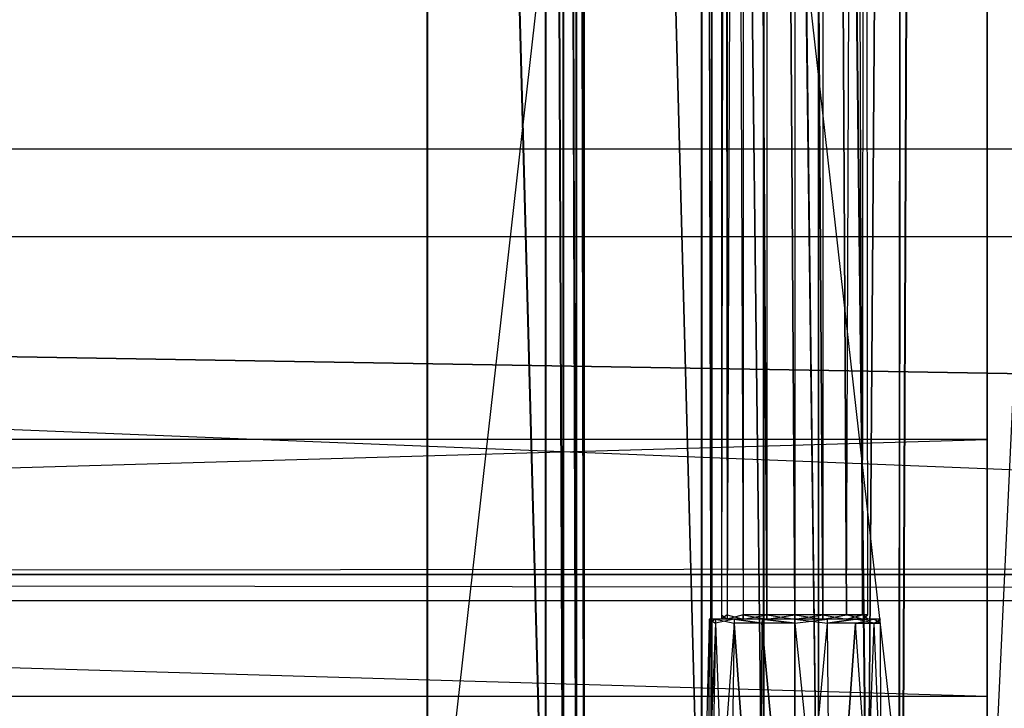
# Model space of a CAD drawing. Extents: x 0 to 1.6, y -0.5 to 0.
# Tile 14 of 45: x 0.6 to 0.67, y -0.46 to -0.41. Entities that reach past the tile are written whole.
import ezdxf

# ---------------------------------------------------------------- set-up
doc = ezdxf.new("R2010")
doc.units = 0
for name, color, linetype in [('L10_KORPUS_LEGATO_BO_X_15620__Y', 7, 'CONTINUOUS'), ('L12_KORPUS_LEGATO_3_N_B15500___', 7, 'CONTINUOUS'), ('L15_KORPUS_LEGATO_0_N_B15500___', 7, 'CONTINUOUS'), ('L19_KORPUS_LEGATO_TV_X_6520__Y_', 7, 'CONTINUOUS'), ('L21_DRAWERBOX_LEGATO_REL_7_X_13', 7, 'CONTINUOUS'), ('L23_DRAWERBOX_LEGATO_REL_5_X_36', 7, 'CONTINUOUS'), ('L25_DRAWERBOX_LEGATO_REL_3_X_56', 7, 'CONTINUOUS'), ('L30_DRAWERBOX_LEGATO_NOR_5_X_36', 7, 'CONTINUOUS'), ('L34_DRAWERBOX_LEGATO_NOR_1_X_56', 7, 'CONTINUOUS'), ('L7_PLATTE_LEGATO_N_B15500__0___', 7, 'CONTINUOUS'), ('L9_KORPUS_LEGATO_MS_X_190__Y_40', 7, 'CONTINUOUS')]:
    doc.layers.add(name, color=color, linetype=linetype)

msp = doc.modelspace()

# ---------------------------------------------------------------- linework, layer by layer
at = {"layer": 'L10_KORPUS_LEGATO_BO_X_15620__Y', "color": 8}
for points, invisible_edges in [([(1.581, -0.4785, 0.02), (0.019, -0.069, 0.02), (0.019, -0.4785, 0.02), (1.581, -0.4785, 0.02)], 13), ([(0.019, -0.069, 0.02), (1.581, -0.4785, 0.02), (1.581, -0.069, 0.02), (0.019, -0.069, 0.02)], 14), ([(1.581, -0.069, 0.001), (0.019, -0.4785, 0.001), (0.019, -0.069, 0.001), (1.581, -0.069, 0.001)], 13), ([(0.019, -0.4785, 0.001), (1.581, -0.069, 0.001), (1.581, -0.4785, 0.001), (0.019, -0.4785, 0.001)], 14)]:
    msp.add_3dface(points, dxfattribs=dict(at, invisible_edges=invisible_edges))
at = {"layer": 'L12_KORPUS_LEGATO_3_N_B15500___', "color": 8}
for points, invisible_edges in [([(0.019, -0.4785, 0.483), (0.079, -0.4185, 0.483), (1.581, -0.4785, 0.483), (0.019, -0.4785, 0.483)], 10), ([(1.581, -0.4785, 0.502), (0.079, -0.4185, 0.502), (0.019, -0.4785, 0.502), (1.581, -0.4785, 0.502)], 13), ([(1.581, -0.4785, 0.483), (0.079, -0.4185, 0.483), (1.521, -0.4185, 0.483), (1.581, -0.4785, 0.483)], 15), ([(0.079, -0.4185, 0.502), (1.521, -0.4185, 0.483), (0.079, -0.4185, 0.483), (0.079, -0.4185, 0.502)], 13), ([(1.521, -0.4185, 0.483), (0.079, -0.4185, 0.502), (1.521, -0.4185, 0.502), (1.521, -0.4185, 0.483)], 14), ([(0.079, -0.4185, 0.502), (1.581, -0.4785, 0.502), (1.521, -0.4185, 0.502), (0.079, -0.4185, 0.502)], 14)]:
    msp.add_3dface(points, dxfattribs=dict(at, invisible_edges=invisible_edges))
at = {"layer": 'L15_KORPUS_LEGATO_0_N_B15500___', "color": 8}
for points, invisible_edges in [([(0.075, -0.425, 0.502), (1.55, -0.45, 0.502), (0.05, -0.45, 0.502), (0.075, -0.425, 0.502)], 13), ([(1.55, -0.45, 0.512), (0.075, -0.425, 0.512), (0.05, -0.45, 0.512), (1.55, -0.45, 0.512)], 13), ([(1.55, -0.45, 0.502), (0.075, -0.425, 0.502), (1.525, -0.425, 0.502), (1.55, -0.45, 0.502)], 14), ([(0.075, -0.425, 0.512), (1.55, -0.45, 0.512), (1.525, -0.425, 0.512), (0.075, -0.425, 0.512)], 14), ([(0.075, -0.425, 0.512), (1.525, -0.425, 0.502), (0.075, -0.425, 0.502), (0.075, -0.425, 0.512)], 13), ([(1.525, -0.425, 0.502), (0.075, -0.425, 0.512), (1.525, -0.425, 0.512), (1.525, -0.425, 0.502)], 14), ([(1.55, -0.45, 0.512), (0.05, -0.45, 0.502), (1.55, -0.45, 0.502), (1.55, -0.45, 0.512)], 13), ([(0.05, -0.45, 0.502), (1.55, -0.45, 0.512), (0.05, -0.45, 0.512), (0.05, -0.45, 0.502)], 14)]:
    msp.add_3dface(points, dxfattribs=dict(at, invisible_edges=invisible_edges))
at = {"layer": 'L19_KORPUS_LEGATO_TV_X_6520__Y_', "color": 8}
for points, invisible_edges in [([(0.019, -0.44, 0.37), (0.671, -0.44, 0.3), (0.019, -0.44, 0.3), (0.019, -0.44, 0.37)], 13), ([(0.671, -0.44, 0.3), (0.019, -0.44, 0.37), (0.671, -0.44, 0.37), (0.671, -0.44, 0.3)], 14), ([(0.671, -0.44, 0.3), (0.019, -0.459, 0.3), (0.019, -0.44, 0.3), (0.671, -0.44, 0.3)], 13), ([(0.019, -0.459, 0.3), (0.671, -0.44, 0.3), (0.671, -0.459, 0.3), (0.019, -0.459, 0.3)], 14), ([(0.671, -0.459, 0.37), (0.019, -0.44, 0.37), (0.019, -0.459, 0.37), (0.671, -0.459, 0.37)], 13), ([(0.019, -0.44, 0.37), (0.671, -0.459, 0.37), (0.671, -0.44, 0.37), (0.019, -0.44, 0.37)], 14), ([(0.671, -0.44, 0.3), (0.671, -0.459, 0.37), (0.671, -0.459, 0.3), (0.671, -0.44, 0.3)], 13), ([(0.671, -0.459, 0.37), (0.671, -0.44, 0.3), (0.671, -0.44, 0.37), (0.671, -0.459, 0.37)], 14), ([(0.671, -0.459, 0.37), (0.019, -0.459, 0.3), (0.671, -0.459, 0.3), (0.671, -0.459, 0.37)], 13), ([(0.019, -0.459, 0.3), (0.671, -0.459, 0.37), (0.019, -0.459, 0.37), (0.019, -0.459, 0.3)], 14)]:
    msp.add_3dface(points, dxfattribs=dict(at, invisible_edges=invisible_edges))
at = {"layer": 'L21_DRAWERBOX_LEGATO_REL_7_X_13', "color": 8}
for points, invisible_edges in [([(0.651331, -0.452987, 0.1666), (0.651743, -0.143025, 0.164526), (0.651743, -0.452987, 0.164526), (0.651331, -0.452987, 0.1666)], 13), ([(0.651743, -0.143025, 0.164526), (0.651331, -0.452987, 0.1666), (0.651331, -0.143025, 0.1666), (0.651743, -0.143025, 0.164526)], 14), ([(0.651743, -0.452987, 0.168674), (0.651331, -0.143025, 0.1666), (0.651331, -0.452987, 0.1666), (0.651743, -0.452987, 0.168674)], 13), ([(0.651331, -0.143025, 0.1666), (0.651743, -0.452987, 0.168674), (0.651743, -0.143025, 0.168674), (0.651331, -0.143025, 0.1666)], 14), ([(0.651743, -0.452987, 0.164526), (0.652918, -0.143025, 0.162768), (0.652918, -0.452987, 0.162768), (0.651743, -0.452987, 0.164526)], 13), ([(0.652918, -0.143025, 0.162768), (0.651743, -0.452987, 0.164526), (0.651743, -0.143025, 0.164526), (0.652918, -0.143025, 0.162768)], 14), ([(0.652918, -0.452987, 0.170432), (0.651743, -0.143025, 0.168674), (0.651743, -0.452987, 0.168674), (0.652918, -0.452987, 0.170432)], 13), ([(0.651743, -0.143025, 0.168674), (0.652918, -0.452987, 0.170432), (0.652918, -0.143025, 0.170432), (0.651743, -0.143025, 0.168674)], 14), ([(0.652918, -0.143025, 0.162768), (0.654676, -0.452987, 0.161593), (0.652918, -0.452987, 0.162768), (0.652918, -0.143025, 0.162768)], 13), ([(0.654676, -0.452987, 0.161593), (0.652918, -0.143025, 0.162768), (0.654676, -0.143025, 0.161593), (0.654676, -0.452987, 0.161593)], 14), ([(0.654676, -0.452987, 0.171607), (0.652918, -0.143025, 0.170432), (0.652918, -0.452987, 0.170432), (0.654676, -0.452987, 0.171607)], 13), ([(0.652918, -0.143025, 0.170432), (0.654676, -0.452987, 0.171607), (0.654676, -0.143025, 0.171607), (0.652918, -0.143025, 0.170432)], 14), ([(0.654676, -0.143025, 0.161593), (0.65675, -0.452987, 0.161181), (0.654676, -0.452987, 0.161593), (0.654676, -0.143025, 0.161593)], 13), ([(0.65675, -0.452987, 0.161181), (0.654676, -0.143025, 0.161593), (0.65675, -0.143025, 0.161181), (0.65675, -0.452987, 0.161181)], 14), ([(0.65675, -0.452987, 0.172019), (0.654676, -0.143025, 0.171607), (0.654676, -0.452987, 0.171607), (0.65675, -0.452987, 0.172019)], 13), ([(0.654676, -0.143025, 0.171607), (0.65675, -0.452987, 0.172019), (0.65675, -0.143025, 0.172019), (0.654676, -0.143025, 0.171607)], 14), ([(0.658824, -0.452987, 0.171607), (0.65675, -0.143025, 0.172019), (0.65675, -0.452987, 0.172019), (0.658824, -0.452987, 0.171607)], 13), ([(0.65675, -0.143025, 0.172019), (0.658824, -0.452987, 0.171607), (0.658824, -0.143025, 0.171607), (0.65675, -0.143025, 0.172019)], 14), ([(0.65675, -0.143025, 0.161181), (0.658824, -0.452987, 0.161593), (0.65675, -0.452987, 0.161181), (0.65675, -0.143025, 0.161181)], 13), ([(0.658824, -0.452987, 0.161593), (0.65675, -0.143025, 0.161181), (0.658824, -0.143025, 0.161593), (0.658824, -0.452987, 0.161593)], 14), ([(0.660582, -0.452987, 0.170432), (0.658824, -0.143025, 0.171607), (0.658824, -0.452987, 0.171607), (0.660582, -0.452987, 0.170432)], 13), ([(0.658824, -0.143025, 0.171607), (0.660582, -0.452987, 0.170432), (0.660582, -0.143025, 0.170432), (0.658824, -0.143025, 0.171607)], 14), ([(0.658824, -0.143025, 0.161593), (0.660582, -0.452987, 0.162768), (0.658824, -0.452987, 0.161593), (0.658824, -0.143025, 0.161593)], 13), ([(0.660582, -0.452987, 0.162768), (0.658824, -0.143025, 0.161593), (0.660582, -0.143025, 0.162768), (0.660582, -0.452987, 0.162768)], 14), ([(0.661757, -0.143025, 0.168674), (0.660582, -0.452987, 0.170432), (0.661757, -0.452987, 0.168674), (0.661757, -0.143025, 0.168674)], 13), ([(0.660582, -0.452987, 0.170432), (0.661757, -0.143025, 0.168674), (0.660582, -0.143025, 0.170432), (0.660582, -0.452987, 0.170432)], 14), ([(0.660582, -0.143025, 0.162768), (0.661757, -0.452987, 0.164526), (0.660582, -0.452987, 0.162768), (0.660582, -0.143025, 0.162768)], 13), ([(0.661757, -0.452987, 0.164526), (0.660582, -0.143025, 0.162768), (0.661757, -0.143025, 0.164526), (0.661757, -0.452987, 0.164526)], 14), ([(0.662169, -0.143025, 0.1666), (0.661757, -0.452987, 0.168674), (0.662169, -0.452987, 0.1666), (0.662169, -0.143025, 0.1666)], 13), ([(0.661757, -0.452987, 0.168674), (0.662169, -0.143025, 0.1666), (0.661757, -0.143025, 0.168674), (0.661757, -0.452987, 0.168674)], 14), ([(0.661757, -0.143025, 0.164526), (0.662169, -0.452987, 0.1666), (0.661757, -0.452987, 0.164526), (0.661757, -0.143025, 0.164526)], 13), ([(0.662169, -0.452987, 0.1666), (0.661757, -0.143025, 0.164526), (0.662169, -0.143025, 0.1666), (0.662169, -0.452987, 0.1666)], 14), ([(0.65034, -0.4798, 0.169255), (0.650396, -0.453606, 0.1666), (0.649812, -0.4798, 0.1666), (0.65034, -0.4798, 0.169255)], 13), ([(0.649812, -0.4798, 0.1666), (0.65088, -0.453606, 0.164169), (0.65034, -0.4798, 0.163945), (0.649812, -0.4798, 0.1666)], 13), ([(0.65088, -0.453606, 0.164169), (0.649812, -0.4798, 0.1666), (0.650396, -0.453606, 0.1666), (0.65088, -0.453606, 0.164169)], 14), ([(0.651844, -0.4798, 0.171505), (0.65088, -0.453606, 0.169031), (0.65034, -0.4798, 0.169255), (0.651844, -0.4798, 0.171505)], 13), ([(0.650396, -0.453606, 0.1666), (0.65034, -0.4798, 0.169255), (0.65088, -0.453606, 0.169031), (0.650396, -0.453606, 0.1666)], 14), ([(0.65034, -0.4798, 0.163945), (0.652257, -0.453606, 0.162107), (0.651844, -0.4798, 0.161695), (0.65034, -0.4798, 0.163945)], 13), ([(0.652257, -0.453606, 0.162107), (0.65034, -0.4798, 0.163945), (0.65088, -0.453606, 0.164169), (0.652257, -0.453606, 0.162107)], 14), ([(0.650396, -0.453606, 0.1666), (0.650886, -0.4533, 0.164171), (0.65088, -0.453606, 0.164169), (0.650396, -0.453606, 0.1666)], 13), ([(0.650886, -0.4533, 0.164171), (0.650396, -0.453606, 0.1666), (0.650403, -0.4533, 0.1666), (0.650886, -0.4533, 0.164171)], 14), ([(0.65088, -0.453606, 0.169031), (0.650403, -0.4533, 0.1666), (0.650396, -0.453606, 0.1666), (0.65088, -0.453606, 0.169031)], 13), ([(0.650403, -0.4533, 0.1666), (0.651743, -0.4533, 0.164526), (0.650886, -0.4533, 0.164171), (0.650403, -0.4533, 0.1666)], 13), ([(0.651743, -0.4533, 0.164526), (0.650403, -0.4533, 0.1666), (0.651331, -0.4533, 0.1666), (0.651743, -0.4533, 0.164526)], 14), ([(0.650886, -0.4533, 0.169029), (0.651331, -0.4533, 0.1666), (0.650403, -0.4533, 0.1666), (0.650886, -0.4533, 0.169029)], 13), ([(0.650403, -0.4533, 0.1666), (0.65088, -0.453606, 0.169031), (0.650886, -0.4533, 0.169029), (0.650403, -0.4533, 0.1666)], 14), ([(0.65088, -0.453606, 0.164169), (0.652262, -0.4533, 0.162112), (0.652257, -0.453606, 0.162107), (0.65088, -0.453606, 0.164169)], 13), ([(0.652262, -0.4533, 0.162112), (0.65088, -0.453606, 0.164169), (0.650886, -0.4533, 0.164171), (0.652262, -0.4533, 0.162112)], 14), ([(0.652257, -0.453606, 0.171093), (0.650886, -0.4533, 0.169029), (0.65088, -0.453606, 0.169031), (0.652257, -0.453606, 0.171093)], 13), ([(0.65088, -0.453606, 0.169031), (0.651844, -0.4798, 0.171505), (0.652257, -0.453606, 0.171093), (0.65088, -0.453606, 0.169031)], 14), ([(0.651331, -0.4533, 0.1666), (0.650886, -0.4533, 0.169029), (0.651743, -0.4533, 0.168674), (0.651331, -0.4533, 0.1666)], 14), ([(0.650886, -0.4533, 0.164171), (0.652918, -0.4533, 0.162768), (0.652262, -0.4533, 0.162112), (0.650886, -0.4533, 0.164171)], 13), ([(0.652918, -0.4533, 0.162768), (0.650886, -0.4533, 0.164171), (0.651743, -0.4533, 0.164526), (0.652918, -0.4533, 0.162768)], 14), ([(0.650886, -0.4533, 0.169029), (0.652918, -0.4533, 0.170432), (0.651743, -0.4533, 0.168674), (0.650886, -0.4533, 0.169029)], 13), ([(0.652918, -0.4533, 0.170432), (0.650886, -0.4533, 0.169029), (0.652262, -0.4533, 0.171088), (0.652918, -0.4533, 0.170432)], 14), ([(0.650886, -0.4533, 0.169029), (0.652257, -0.453606, 0.171093), (0.652262, -0.4533, 0.171088), (0.650886, -0.4533, 0.169029)], 14), ([(0.651743, -0.4533, 0.168674), (0.651331, -0.452987, 0.1666), (0.651331, -0.4533, 0.1666), (0.651743, -0.4533, 0.168674)], 13), ([(0.651331, -0.452987, 0.1666), (0.651743, -0.4533, 0.168674), (0.651743, -0.452987, 0.168674), (0.651331, -0.452987, 0.1666)], 14), ([(0.651331, -0.4533, 0.1666), (0.651743, -0.452987, 0.164526), (0.651743, -0.4533, 0.164526), (0.651331, -0.4533, 0.1666)], 13), ([(0.651743, -0.452987, 0.164526), (0.651331, -0.4533, 0.1666), (0.651331, -0.452987, 0.1666), (0.651743, -0.452987, 0.164526)], 14), ([(0.652918, -0.4533, 0.170432), (0.651743, -0.452987, 0.168674), (0.651743, -0.4533, 0.168674), (0.652918, -0.4533, 0.170432)], 13), ([(0.651743, -0.452987, 0.168674), (0.652918, -0.4533, 0.170432), (0.652918, -0.452987, 0.170432), (0.651743, -0.452987, 0.168674)], 14), ([(0.651743, -0.4533, 0.164526), (0.652918, -0.452987, 0.162768), (0.652918, -0.4533, 0.162768), (0.651743, -0.4533, 0.164526)], 13), ([(0.652918, -0.452987, 0.162768), (0.651743, -0.4533, 0.164526), (0.651743, -0.452987, 0.164526), (0.652918, -0.452987, 0.162768)], 14), ([(0.652257, -0.453606, 0.162107), (0.654095, -0.4798, 0.160191), (0.651844, -0.4798, 0.161695), (0.652257, -0.453606, 0.162107)], 13), ([(0.654095, -0.4798, 0.173009), (0.652257, -0.453606, 0.171093), (0.651844, -0.4798, 0.171505), (0.654095, -0.4798, 0.173009)], 13), ([(0.654318, -0.453606, 0.17247), (0.652262, -0.4533, 0.171088), (0.652257, -0.453606, 0.171093), (0.654318, -0.453606, 0.17247)], 13), ([(0.652262, -0.4533, 0.162112), (0.654318, -0.453606, 0.16073), (0.652257, -0.453606, 0.162107), (0.652262, -0.4533, 0.162112)], 13), ([(0.654095, -0.4798, 0.160191), (0.652257, -0.453606, 0.162107), (0.654318, -0.453606, 0.16073), (0.654095, -0.4798, 0.160191)], 14), ([(0.652257, -0.453606, 0.171093), (0.654095, -0.4798, 0.173009), (0.654318, -0.453606, 0.17247), (0.652257, -0.453606, 0.171093)], 14), ([(0.652262, -0.4533, 0.162112), (0.654676, -0.4533, 0.161593), (0.654321, -0.4533, 0.160736), (0.652262, -0.4533, 0.162112)], 13), ([(0.654676, -0.4533, 0.161593), (0.652262, -0.4533, 0.162112), (0.652918, -0.4533, 0.162768), (0.654676, -0.4533, 0.161593)], 14), ([(0.652262, -0.4533, 0.171088), (0.654676, -0.4533, 0.171607), (0.652918, -0.4533, 0.170432), (0.652262, -0.4533, 0.171088)], 13), ([(0.654676, -0.4533, 0.171607), (0.652262, -0.4533, 0.171088), (0.654321, -0.4533, 0.172464), (0.654676, -0.4533, 0.171607)], 14), ([(0.652262, -0.4533, 0.171088), (0.654318, -0.453606, 0.17247), (0.654321, -0.4533, 0.172464), (0.652262, -0.4533, 0.171088)], 14), ([(0.654318, -0.453606, 0.16073), (0.652262, -0.4533, 0.162112), (0.654321, -0.4533, 0.160736), (0.654318, -0.453606, 0.16073)], 14), ([(0.654676, -0.4533, 0.171607), (0.652918, -0.452987, 0.170432), (0.652918, -0.4533, 0.170432), (0.654676, -0.4533, 0.171607)], 13), ([(0.652918, -0.452987, 0.170432), (0.654676, -0.4533, 0.171607), (0.654676, -0.452987, 0.171607), (0.652918, -0.452987, 0.170432)], 14), ([(0.654676, -0.452987, 0.161593), (0.652918, -0.4533, 0.162768), (0.652918, -0.452987, 0.162768), (0.654676, -0.452987, 0.161593)], 13), ([(0.652918, -0.4533, 0.162768), (0.654676, -0.452987, 0.161593), (0.654676, -0.4533, 0.161593), (0.652918, -0.4533, 0.162768)], 14), ([(0.654318, -0.453606, 0.16073), (0.65675, -0.4798, 0.159663), (0.654095, -0.4798, 0.160191), (0.654318, -0.453606, 0.16073)], 13), ([(0.65675, -0.4798, 0.173537), (0.654318, -0.453606, 0.17247), (0.654095, -0.4798, 0.173009), (0.65675, -0.4798, 0.173537)], 13), ([(0.65675, -0.453606, 0.172953), (0.654321, -0.4533, 0.172464), (0.654318, -0.453606, 0.17247), (0.65675, -0.453606, 0.172953)], 13), ([(0.654321, -0.4533, 0.160736), (0.65675, -0.453606, 0.160247), (0.654318, -0.453606, 0.16073), (0.654321, -0.4533, 0.160736)], 13), ([(0.65675, -0.4798, 0.159663), (0.654318, -0.453606, 0.16073), (0.65675, -0.453606, 0.160247), (0.65675, -0.4798, 0.159663)], 14), ([(0.654318, -0.453606, 0.17247), (0.65675, -0.4798, 0.173537), (0.65675, -0.453606, 0.172953), (0.654318, -0.453606, 0.17247)], 14), ([(0.654321, -0.4533, 0.160736), (0.65675, -0.4533, 0.161181), (0.65675, -0.4533, 0.160253), (0.654321, -0.4533, 0.160736)], 13), ([(0.65675, -0.4533, 0.161181), (0.654321, -0.4533, 0.160736), (0.654676, -0.4533, 0.161593), (0.65675, -0.4533, 0.161181)], 14), ([(0.654321, -0.4533, 0.172464), (0.65675, -0.4533, 0.172019), (0.654676, -0.4533, 0.171607), (0.654321, -0.4533, 0.172464)], 13), ([(0.65675, -0.4533, 0.172019), (0.654321, -0.4533, 0.172464), (0.65675, -0.4533, 0.172947), (0.65675, -0.4533, 0.172019)], 14), ([(0.654321, -0.4533, 0.172464), (0.65675, -0.453606, 0.172953), (0.65675, -0.4533, 0.172947), (0.654321, -0.4533, 0.172464)], 14), ([(0.65675, -0.453606, 0.160247), (0.654321, -0.4533, 0.160736), (0.65675, -0.4533, 0.160253), (0.65675, -0.453606, 0.160247)], 14), ([(0.65675, -0.4533, 0.172019), (0.654676, -0.452987, 0.171607), (0.654676, -0.4533, 0.171607), (0.65675, -0.4533, 0.172019)], 13), ([(0.654676, -0.452987, 0.171607), (0.65675, -0.4533, 0.172019), (0.65675, -0.452987, 0.172019), (0.654676, -0.452987, 0.171607)], 14), ([(0.65675, -0.452987, 0.161181), (0.654676, -0.4533, 0.161593), (0.654676, -0.452987, 0.161593), (0.65675, -0.452987, 0.161181)], 13), ([(0.654676, -0.4533, 0.161593), (0.65675, -0.452987, 0.161181), (0.65675, -0.4533, 0.161181), (0.654676, -0.4533, 0.161593)], 14), ([(0.658824, -0.452987, 0.161593), (0.65675, -0.4533, 0.161181), (0.65675, -0.452987, 0.161181), (0.658824, -0.452987, 0.161593)], 13), ([(0.65675, -0.4533, 0.161181), (0.658824, -0.452987, 0.161593), (0.658824, -0.4533, 0.161593), (0.65675, -0.4533, 0.161181)], 14), ([(0.658824, -0.4533, 0.171607), (0.65675, -0.452987, 0.172019), (0.65675, -0.4533, 0.172019), (0.658824, -0.4533, 0.171607)], 13), ([(0.65675, -0.452987, 0.172019), (0.658824, -0.4533, 0.171607), (0.658824, -0.452987, 0.171607), (0.65675, -0.452987, 0.172019)], 14), ([(0.65675, -0.4533, 0.161181), (0.659179, -0.4533, 0.160736), (0.65675, -0.4533, 0.160253), (0.65675, -0.4533, 0.161181)], 13), ([(0.659179, -0.4533, 0.160736), (0.65675, -0.4533, 0.161181), (0.658824, -0.4533, 0.161593), (0.659179, -0.4533, 0.160736)], 14), ([(0.65675, -0.4533, 0.172019), (0.659179, -0.4533, 0.172464), (0.658824, -0.4533, 0.171607), (0.65675, -0.4533, 0.172019)], 13), ([(0.659179, -0.4533, 0.172464), (0.65675, -0.4533, 0.172019), (0.65675, -0.4533, 0.172947), (0.659179, -0.4533, 0.172464)], 14), ([(0.659181, -0.453606, 0.17247), (0.65675, -0.4533, 0.172947), (0.65675, -0.453606, 0.172953), (0.659181, -0.453606, 0.17247)], 13), ([(0.65675, -0.4533, 0.172947), (0.659181, -0.453606, 0.17247), (0.659179, -0.4533, 0.172464), (0.65675, -0.4533, 0.172947)], 14), ([(0.659179, -0.4533, 0.160736), (0.65675, -0.453606, 0.160247), (0.65675, -0.4533, 0.160253), (0.659179, -0.4533, 0.160736)], 13), ([(0.65675, -0.453606, 0.160247), (0.659179, -0.4533, 0.160736), (0.659181, -0.453606, 0.16073), (0.65675, -0.453606, 0.160247)], 14), ([(0.659181, -0.453606, 0.16073), (0.65675, -0.4798, 0.159663), (0.65675, -0.453606, 0.160247), (0.659181, -0.453606, 0.16073)], 13), ([(0.65675, -0.4798, 0.159663), (0.659181, -0.453606, 0.16073), (0.659405, -0.4798, 0.160191), (0.65675, -0.4798, 0.159663)], 14), ([(0.659405, -0.4798, 0.173009), (0.65675, -0.453606, 0.172953), (0.65675, -0.4798, 0.173537), (0.659405, -0.4798, 0.173009)], 13), ([(0.65675, -0.453606, 0.172953), (0.659405, -0.4798, 0.173009), (0.659181, -0.453606, 0.17247), (0.65675, -0.453606, 0.172953)], 14), ([(0.660582, -0.452987, 0.162768), (0.658824, -0.4533, 0.161593), (0.658824, -0.452987, 0.161593), (0.660582, -0.452987, 0.162768)], 13), ([(0.658824, -0.4533, 0.161593), (0.660582, -0.452987, 0.162768), (0.660582, -0.4533, 0.162768), (0.658824, -0.4533, 0.161593)], 14), ([(0.660582, -0.4533, 0.170432), (0.658824, -0.452987, 0.171607), (0.658824, -0.4533, 0.171607), (0.660582, -0.4533, 0.170432)], 13), ([(0.658824, -0.452987, 0.171607), (0.660582, -0.4533, 0.170432), (0.660582, -0.452987, 0.170432), (0.658824, -0.452987, 0.171607)], 14), ([(0.658824, -0.4533, 0.171607), (0.661238, -0.4533, 0.171088), (0.660582, -0.4533, 0.170432), (0.658824, -0.4533, 0.171607)], 13), ([(0.661238, -0.4533, 0.171088), (0.658824, -0.4533, 0.171607), (0.659179, -0.4533, 0.172464), (0.661238, -0.4533, 0.171088)], 14), ([(0.658824, -0.4533, 0.161593), (0.661238, -0.4533, 0.162112), (0.659179, -0.4533, 0.160736), (0.658824, -0.4533, 0.161593)], 13), ([(0.661238, -0.4533, 0.162112), (0.658824, -0.4533, 0.161593), (0.660582, -0.4533, 0.162768), (0.661238, -0.4533, 0.162112)], 14), ([(0.661238, -0.4533, 0.162112), (0.659181, -0.453606, 0.16073), (0.659179, -0.4533, 0.160736), (0.661238, -0.4533, 0.162112)], 13), ([(0.659181, -0.453606, 0.17247), (0.661238, -0.4533, 0.171088), (0.659179, -0.4533, 0.172464), (0.659181, -0.453606, 0.17247)], 13), ([(0.659181, -0.453606, 0.16073), (0.661238, -0.4533, 0.162112), (0.661242, -0.453606, 0.162107), (0.659181, -0.453606, 0.16073)], 14), ([(0.661238, -0.4533, 0.171088), (0.659181, -0.453606, 0.17247), (0.661242, -0.453606, 0.171093), (0.661238, -0.4533, 0.171088)], 14), ([(0.659405, -0.4798, 0.173009), (0.661242, -0.453606, 0.171093), (0.659181, -0.453606, 0.17247), (0.659405, -0.4798, 0.173009)], 13), ([(0.661242, -0.453606, 0.162107), (0.659405, -0.4798, 0.160191), (0.659181, -0.453606, 0.16073), (0.661242, -0.453606, 0.162107)], 13), ([(0.661242, -0.453606, 0.171093), (0.659405, -0.4798, 0.173009), (0.661655, -0.4798, 0.171505), (0.661242, -0.453606, 0.171093)], 14), ([(0.659405, -0.4798, 0.160191), (0.661242, -0.453606, 0.162107), (0.661655, -0.4798, 0.161695), (0.659405, -0.4798, 0.160191)], 14), ([(0.660582, -0.452987, 0.162768), (0.661757, -0.4533, 0.164526), (0.660582, -0.4533, 0.162768), (0.660582, -0.452987, 0.162768)], 13), ([(0.661757, -0.4533, 0.164526), (0.660582, -0.452987, 0.162768), (0.661757, -0.452987, 0.164526), (0.661757, -0.4533, 0.164526)], 14), ([(0.661757, -0.452987, 0.168674), (0.660582, -0.4533, 0.170432), (0.661757, -0.4533, 0.168674), (0.661757, -0.452987, 0.168674)], 13), ([(0.660582, -0.4533, 0.170432), (0.661757, -0.452987, 0.168674), (0.660582, -0.452987, 0.170432), (0.660582, -0.4533, 0.170432)], 14), ([(0.660582, -0.4533, 0.170432), (0.662613, -0.4533, 0.169029), (0.661757, -0.4533, 0.168674), (0.660582, -0.4533, 0.170432)], 13), ([(0.662613, -0.4533, 0.169029), (0.660582, -0.4533, 0.170432), (0.661238, -0.4533, 0.171088), (0.662613, -0.4533, 0.169029)], 14), ([(0.660582, -0.4533, 0.162768), (0.662613, -0.4533, 0.164171), (0.661238, -0.4533, 0.162112), (0.660582, -0.4533, 0.162768)], 13), ([(0.662613, -0.4533, 0.164171), (0.660582, -0.4533, 0.162768), (0.661757, -0.4533, 0.164526), (0.662613, -0.4533, 0.164171)], 14), ([(0.661238, -0.4533, 0.162112), (0.66262, -0.453606, 0.164169), (0.661242, -0.453606, 0.162107), (0.661238, -0.4533, 0.162112)], 13), ([(0.66262, -0.453606, 0.164169), (0.661238, -0.4533, 0.162112), (0.662613, -0.4533, 0.164171), (0.66262, -0.453606, 0.164169)], 14), ([(0.661242, -0.453606, 0.171093), (0.662613, -0.4533, 0.169029), (0.661238, -0.4533, 0.171088), (0.661242, -0.453606, 0.171093)], 14), ([(0.662613, -0.4533, 0.169029), (0.661242, -0.453606, 0.171093), (0.66262, -0.453606, 0.169031), (0.662613, -0.4533, 0.169029)], 13), ([(0.661655, -0.4798, 0.171505), (0.66262, -0.453606, 0.169031), (0.661242, -0.453606, 0.171093), (0.661655, -0.4798, 0.171505)], 14), ([(0.661242, -0.453606, 0.162107), (0.663159, -0.4798, 0.163945), (0.661655, -0.4798, 0.161695), (0.661242, -0.453606, 0.162107)], 13), ([(0.663159, -0.4798, 0.163945), (0.661242, -0.453606, 0.162107), (0.66262, -0.453606, 0.164169), (0.663159, -0.4798, 0.163945)], 14), ([(0.66262, -0.453606, 0.169031), (0.661655, -0.4798, 0.171505), (0.663159, -0.4798, 0.169255), (0.66262, -0.453606, 0.169031)], 13), ([(0.661757, -0.452987, 0.164526), (0.662169, -0.4533, 0.1666), (0.661757, -0.4533, 0.164526), (0.661757, -0.452987, 0.164526)], 13), ([(0.662169, -0.4533, 0.1666), (0.661757, -0.452987, 0.164526), (0.662169, -0.452987, 0.1666), (0.662169, -0.4533, 0.1666)], 14), ([(0.662169, -0.452987, 0.1666), (0.661757, -0.4533, 0.168674), (0.662169, -0.4533, 0.1666), (0.662169, -0.452987, 0.1666)], 13), ([(0.661757, -0.4533, 0.168674), (0.662169, -0.452987, 0.1666), (0.661757, -0.452987, 0.168674), (0.661757, -0.4533, 0.168674)], 14), ([(0.661757, -0.4533, 0.164526), (0.663097, -0.4533, 0.1666), (0.662613, -0.4533, 0.164171), (0.661757, -0.4533, 0.164526)], 13), ([(0.663097, -0.4533, 0.1666), (0.661757, -0.4533, 0.164526), (0.662169, -0.4533, 0.1666), (0.663097, -0.4533, 0.1666)], 14), ([(0.661757, -0.4533, 0.168674), (0.663097, -0.4533, 0.1666), (0.662169, -0.4533, 0.1666), (0.661757, -0.4533, 0.168674)], 13), ([(0.663097, -0.4533, 0.1666), (0.661757, -0.4533, 0.168674), (0.662613, -0.4533, 0.169029), (0.663097, -0.4533, 0.1666)], 14), ([(0.662613, -0.4533, 0.164171), (0.663103, -0.453606, 0.1666), (0.66262, -0.453606, 0.164169), (0.662613, -0.4533, 0.164171)], 13), ([(0.663103, -0.453606, 0.1666), (0.662613, -0.4533, 0.164171), (0.663097, -0.4533, 0.1666), (0.663103, -0.453606, 0.1666)], 14), ([(0.66262, -0.453606, 0.169031), (0.663097, -0.4533, 0.1666), (0.662613, -0.4533, 0.169029), (0.66262, -0.453606, 0.169031)], 14), ([(0.663097, -0.4533, 0.1666), (0.66262, -0.453606, 0.169031), (0.663103, -0.453606, 0.1666), (0.663097, -0.4533, 0.1666)], 13), ([(0.663159, -0.4798, 0.169255), (0.663103, -0.453606, 0.1666), (0.66262, -0.453606, 0.169031), (0.663159, -0.4798, 0.169255)], 14), ([(0.66262, -0.453606, 0.164169), (0.663687, -0.4798, 0.1666), (0.663159, -0.4798, 0.163945), (0.66262, -0.453606, 0.164169)], 13), ([(0.663687, -0.4798, 0.1666), (0.66262, -0.453606, 0.164169), (0.663103, -0.453606, 0.1666), (0.663687, -0.4798, 0.1666)], 14), ([(0.663103, -0.453606, 0.1666), (0.663159, -0.4798, 0.169255), (0.663687, -0.4798, 0.1666), (0.663103, -0.453606, 0.1666)], 13)]:
    msp.add_3dface(points, dxfattribs=dict(at, invisible_edges=invisible_edges))
at = {"layer": 'L23_DRAWERBOX_LEGATO_REL_5_X_36', "color": 8}
for points, invisible_edges in [([(0.629515, -0.4795, 0.048743), (0.629515, -0.1555, 0.032), (0.629515, -0.4795, 0.032), (0.629515, -0.4795, 0.048743)], 13), ([(0.629515, -0.1555, 0.032), (0.629515, -0.4795, 0.048743), (0.629515, -0.1555, 0.048743), (0.629515, -0.1555, 0.032)], 14), ([(0.629515, -0.1555, 0.032), (0.666, -0.4795, 0.032), (0.629515, -0.4795, 0.032), (0.629515, -0.1555, 0.032)], 13), ([(0.666, -0.4795, 0.032), (0.629515, -0.1555, 0.032), (0.666, -0.1555, 0.032), (0.666, -0.4795, 0.032)], 14), ([(0.638259, -0.4795, 0.055052), (0.629515, -0.1555, 0.048743), (0.629515, -0.4795, 0.048743), (0.638259, -0.4795, 0.055052)], 13), ([(0.629515, -0.1555, 0.048743), (0.638259, -0.4795, 0.055052), (0.638259, -0.1555, 0.055052), (0.629515, -0.1555, 0.048743)], 14), ([(0.639568, -0.4795, 0.056719), (0.638259, -0.1555, 0.055052), (0.638259, -0.4795, 0.055052), (0.639568, -0.4795, 0.056719)], 13), ([(0.638259, -0.1555, 0.055052), (0.639568, -0.4795, 0.056719), (0.639568, -0.1555, 0.056719), (0.638259, -0.1555, 0.055052)], 14), ([(0.64053, -0.4795, 0.058607), (0.639568, -0.1555, 0.056719), (0.639568, -0.4795, 0.056719), (0.64053, -0.4795, 0.058607)], 13), ([(0.639568, -0.1555, 0.056719), (0.64053, -0.4795, 0.058607), (0.64053, -0.1555, 0.058607), (0.639568, -0.1555, 0.056719)], 14), ([(0.641111, -0.4795, 0.060646), (0.64053, -0.1555, 0.058607), (0.64053, -0.4795, 0.058607), (0.641111, -0.4795, 0.060646)], 13), ([(0.64053, -0.1555, 0.058607), (0.641111, -0.4795, 0.060646), (0.641111, -0.1555, 0.060646), (0.64053, -0.1555, 0.058607)], 14), ([(0.64982, -0.4795, 0.113598), (0.641111, -0.1555, 0.060646), (0.641111, -0.4795, 0.060646), (0.64982, -0.4795, 0.113598)], 13), ([(0.641111, -0.1555, 0.060646), (0.64982, -0.4795, 0.113598), (0.64982, -0.1555, 0.113598), (0.641111, -0.1555, 0.060646)], 14), ([(0.650572, -0.4795, 0.114666), (0.64982, -0.1555, 0.113598), (0.64982, -0.4795, 0.113598), (0.650572, -0.4795, 0.114666)], 13), ([(0.64982, -0.1555, 0.113598), (0.650572, -0.4795, 0.114666), (0.650572, -0.1555, 0.114666), (0.64982, -0.1555, 0.113598)], 14), ([(0.654411, -0.4795, 0.115998), (0.650572, -0.1555, 0.114666), (0.650572, -0.4795, 0.114666), (0.654411, -0.4795, 0.115998)], 13), ([(0.650572, -0.1555, 0.114666), (0.654411, -0.4795, 0.115998), (0.654411, -0.1555, 0.115998), (0.650572, -0.1555, 0.114666)], 14), ([(0.658474, -0.4795, 0.115948), (0.654411, -0.1555, 0.115998), (0.654411, -0.4795, 0.115998), (0.658474, -0.4795, 0.115948)], 13), ([(0.654411, -0.1555, 0.115998), (0.658474, -0.4795, 0.115948), (0.658474, -0.1555, 0.115948), (0.654411, -0.1555, 0.115998)], 14), ([(0.66212, -0.4795, 0.114232), (0.658474, -0.1555, 0.115948), (0.658474, -0.4795, 0.115948), (0.66212, -0.4795, 0.114232)], 13), ([(0.658474, -0.1555, 0.115948), (0.66212, -0.4795, 0.114232), (0.66212, -0.1555, 0.114232), (0.658474, -0.1555, 0.115948)], 14), ([(0.664467, -0.1555, 0.110955), (0.66212, -0.4795, 0.114232), (0.664467, -0.4795, 0.110955), (0.664467, -0.1555, 0.110955)], 13), ([(0.66212, -0.4795, 0.114232), (0.664467, -0.1555, 0.110955), (0.66212, -0.1555, 0.114232), (0.66212, -0.4795, 0.114232)], 14), ([(0.664714, -0.1555, 0.10758), (0.664467, -0.4795, 0.110955), (0.664714, -0.4795, 0.10758), (0.664714, -0.1555, 0.10758)], 13), ([(0.664467, -0.4795, 0.110955), (0.664714, -0.1555, 0.10758), (0.664467, -0.1555, 0.110955), (0.664467, -0.4795, 0.110955)], 14), ([(0.666, -0.1555, 0.032), (0.664714, -0.4795, 0.10758), (0.666, -0.4795, 0.032), (0.666, -0.1555, 0.032)], 13), ([(0.664714, -0.4795, 0.10758), (0.666, -0.1555, 0.032), (0.664714, -0.1555, 0.10758), (0.664714, -0.4795, 0.10758)], 14)]:
    msp.add_3dface(points, dxfattribs=dict(at, invisible_edges=invisible_edges))
at = {"layer": 'L25_DRAWERBOX_LEGATO_REL_3_X_56', "color": 8}
for points, invisible_edges in [([(0.629515, -0.4795, 0.048), (0.060485, -0.1555, 0.048), (0.060485, -0.4795, 0.048), (0.629515, -0.4795, 0.048)], 13), ([(0.060485, -0.1555, 0.048), (0.629515, -0.4795, 0.048), (0.629515, -0.1555, 0.048), (0.060485, -0.1555, 0.048)], 14), ([(0.060485, -0.1555, 0.032), (0.629515, -0.4795, 0.032), (0.060485, -0.4795, 0.032), (0.060485, -0.1555, 0.032)], 13), ([(0.629515, -0.4795, 0.032), (0.060485, -0.1555, 0.032), (0.629515, -0.1555, 0.032), (0.629515, -0.4795, 0.032)], 14), ([(0.629515, -0.1555, 0.032), (0.629515, -0.4795, 0.048), (0.629515, -0.4795, 0.032), (0.629515, -0.1555, 0.032)], 13), ([(0.629515, -0.4795, 0.048), (0.629515, -0.1555, 0.032), (0.629515, -0.1555, 0.048), (0.629515, -0.4795, 0.048)], 14)]:
    msp.add_3dface(points, dxfattribs=dict(at, invisible_edges=invisible_edges))
at = {"layer": 'L30_DRAWERBOX_LEGATO_NOR_5_X_36', "color": 8}
for points, invisible_edges in [([(0.629554, -0.4795, 0.398743), (0.629554, -0.1555, 0.382), (0.629554, -0.4795, 0.382), (0.629554, -0.4795, 0.398743)], 13), ([(0.629554, -0.1555, 0.382), (0.629554, -0.4795, 0.398743), (0.629554, -0.1555, 0.398743), (0.629554, -0.1555, 0.382)], 14), ([(0.666039, -0.1555, 0.382), (0.629554, -0.4795, 0.382), (0.629554, -0.1555, 0.382), (0.666039, -0.1555, 0.382)], 13), ([(0.629554, -0.4795, 0.382), (0.666039, -0.1555, 0.382), (0.666039, -0.4795, 0.382), (0.629554, -0.4795, 0.382)], 14), ([(0.638298, -0.4795, 0.405052), (0.629554, -0.1555, 0.398743), (0.629554, -0.4795, 0.398743), (0.638298, -0.4795, 0.405052)], 13), ([(0.629554, -0.1555, 0.398743), (0.638298, -0.4795, 0.405052), (0.638298, -0.1555, 0.405052), (0.629554, -0.1555, 0.398743)], 14), ([(0.639607, -0.4795, 0.406719), (0.638298, -0.1555, 0.405052), (0.638298, -0.4795, 0.405052), (0.639607, -0.4795, 0.406719)], 13), ([(0.638298, -0.1555, 0.405052), (0.639607, -0.4795, 0.406719), (0.639607, -0.1555, 0.406719), (0.638298, -0.1555, 0.405052)], 14), ([(0.640569, -0.4795, 0.408607), (0.639607, -0.1555, 0.406719), (0.639607, -0.4795, 0.406719), (0.640569, -0.4795, 0.408607)], 13), ([(0.639607, -0.1555, 0.406719), (0.640569, -0.4795, 0.408607), (0.640569, -0.1555, 0.408607), (0.639607, -0.1555, 0.406719)], 14), ([(0.64115, -0.4795, 0.410646), (0.640569, -0.1555, 0.408607), (0.640569, -0.4795, 0.408607), (0.64115, -0.4795, 0.410646)], 13), ([(0.640569, -0.1555, 0.408607), (0.64115, -0.4795, 0.410646), (0.64115, -0.1555, 0.410646), (0.640569, -0.1555, 0.408607)], 14), ([(0.649859, -0.4795, 0.463598), (0.64115, -0.1555, 0.410646), (0.64115, -0.4795, 0.410646), (0.649859, -0.4795, 0.463598)], 13), ([(0.64115, -0.1555, 0.410646), (0.649859, -0.4795, 0.463598), (0.649859, -0.1555, 0.463598), (0.64115, -0.1555, 0.410646)], 14), ([(0.650611, -0.4795, 0.464666), (0.649859, -0.1555, 0.463598), (0.649859, -0.4795, 0.463598), (0.650611, -0.4795, 0.464666)], 13), ([(0.649859, -0.1555, 0.463598), (0.650611, -0.4795, 0.464666), (0.650611, -0.1555, 0.464666), (0.649859, -0.1555, 0.463598)], 14), ([(0.65445, -0.4795, 0.465998), (0.650611, -0.1555, 0.464666), (0.650611, -0.4795, 0.464666), (0.65445, -0.4795, 0.465998)], 13), ([(0.650611, -0.1555, 0.464666), (0.65445, -0.4795, 0.465998), (0.65445, -0.1555, 0.465998), (0.650611, -0.1555, 0.464666)], 14), ([(0.658513, -0.4795, 0.465948), (0.65445, -0.1555, 0.465998), (0.65445, -0.4795, 0.465998), (0.658513, -0.4795, 0.465948)], 13), ([(0.65445, -0.1555, 0.465998), (0.658513, -0.4795, 0.465948), (0.658513, -0.1555, 0.465948), (0.65445, -0.1555, 0.465998)], 14), ([(0.662159, -0.4795, 0.464232), (0.658513, -0.1555, 0.465948), (0.658513, -0.4795, 0.465948), (0.662159, -0.4795, 0.464232)], 13), ([(0.658513, -0.1555, 0.465948), (0.662159, -0.4795, 0.464232), (0.662159, -0.1555, 0.464232), (0.658513, -0.1555, 0.465948)], 14), ([(0.664506, -0.1555, 0.460955), (0.662159, -0.4795, 0.464232), (0.664506, -0.4795, 0.460955), (0.664506, -0.1555, 0.460955)], 13), ([(0.662159, -0.4795, 0.464232), (0.664506, -0.1555, 0.460955), (0.662159, -0.1555, 0.464232), (0.662159, -0.4795, 0.464232)], 14), ([(0.664753, -0.1555, 0.45758), (0.664506, -0.4795, 0.460955), (0.664753, -0.4795, 0.45758), (0.664753, -0.1555, 0.45758)], 13), ([(0.664506, -0.4795, 0.460955), (0.664753, -0.1555, 0.45758), (0.664506, -0.1555, 0.460955), (0.664506, -0.4795, 0.460955)], 14), ([(0.666039, -0.1555, 0.382), (0.664753, -0.4795, 0.45758), (0.666039, -0.4795, 0.382), (0.666039, -0.1555, 0.382)], 13), ([(0.664753, -0.4795, 0.45758), (0.666039, -0.1555, 0.382), (0.664753, -0.1555, 0.45758), (0.664753, -0.4795, 0.45758)], 14)]:
    msp.add_3dface(points, dxfattribs=dict(at, invisible_edges=invisible_edges))
at = {"layer": 'L34_DRAWERBOX_LEGATO_NOR_1_X_56', "color": 8}
for points, invisible_edges in [([(0.629554, -0.1555, 0.382), (0.060485, -0.4795, 0.382), (0.060485, -0.1555, 0.382), (0.629554, -0.1555, 0.382)], 13), ([(0.060485, -0.4795, 0.382), (0.629554, -0.1555, 0.382), (0.629554, -0.4795, 0.382), (0.060485, -0.4795, 0.382)], 14), ([(0.060485, -0.4795, 0.398), (0.629554, -0.1555, 0.398), (0.060485, -0.1555, 0.398), (0.060485, -0.4795, 0.398)], 13), ([(0.629554, -0.1555, 0.398), (0.060485, -0.4795, 0.398), (0.629554, -0.4795, 0.398), (0.629554, -0.1555, 0.398)], 14), ([(0.629554, -0.1555, 0.382), (0.629554, -0.4795, 0.398), (0.629554, -0.4795, 0.382), (0.629554, -0.1555, 0.382)], 13), ([(0.629554, -0.4795, 0.398), (0.629554, -0.1555, 0.382), (0.629554, -0.1555, 0.398), (0.629554, -0.4795, 0.398)], 14)]:
    msp.add_3dface(points, dxfattribs=dict(at, invisible_edges=invisible_edges))
at = {"layer": 'L7_PLATTE_LEGATO_N_B15500__0___', "color": 8}
for points, invisible_edges in [([(1.598322, -0.498375, 0.55), (0.00192, -0.220523, 0.55), (0.00192, -0.498375, 0.55), (1.598322, -0.498375, 0.55)], 13), ([(0.00192, -0.220523, 0.55), (1.598322, -0.498375, 0.55), (0.782226, -0.311054, 0.55), (0.00192, -0.220523, 0.55)], 10), ([(0.708737, -0.220523, 0.512), (0.051665, -0.448631, 0.512), (0.051665, -0.220523, 0.512), (0.708737, -0.220523, 0.512)], 13), ([(0.051665, -0.448631, 0.512), (0.708737, -0.220523, 0.512), (0.710495, -0.238373, 0.512), (0.051665, -0.448631, 0.512)], 10), ([(0.051665, -0.448631, 0.512), (0.710495, -0.238373, 0.512), (0.715702, -0.255537, 0.512), (0.051665, -0.448631, 0.512)], 13), ([(0.051665, -0.448631, 0.512), (0.715702, -0.255537, 0.512), (0.724157, -0.271355, 0.512), (0.051665, -0.448631, 0.512)], 10), ([(0.051665, -0.448631, 0.512), (0.724157, -0.271355, 0.512), (0.735536, -0.28522, 0.512), (0.051665, -0.448631, 0.512)], 13), ([(0.051665, -0.448631, 0.512), (0.735536, -0.28522, 0.512), (0.749401, -0.296599, 0.512), (0.051665, -0.448631, 0.512)], 10), ([(0.051665, -0.448631, 0.512), (0.749401, -0.296599, 0.512), (0.765219, -0.305054, 0.512), (0.051665, -0.448631, 0.512)], 13), ([(0.051665, -0.448631, 0.512), (0.765219, -0.305054, 0.512), (0.782383, -0.310261, 0.512), (0.051665, -0.448631, 0.512)], 10), ([(0.051665, -0.448631, 0.512), (0.782383, -0.310261, 0.512), (1.548577, -0.448631, 0.512), (0.051665, -0.448631, 0.512)], 13), ([(1.548577, -0.448631, 0.512), (0.051665, -0.450256, 0.512), (0.051665, -0.448631, 0.512), (1.548577, -0.448631, 0.512)], 13), ([(0.051665, -0.450256, 0.512), (1.548577, -0.448631, 0.512), (1.548577, -0.450256, 0.512), (0.051665, -0.450256, 0.512)], 14), ([(0.051665, -0.450256, 0.512), (1.550281, -0.451959, 0.513069), (0.049961, -0.451959, 0.513069), (0.051665, -0.450256, 0.512)], 13), ([(1.550281, -0.451959, 0.513069), (0.051665, -0.450256, 0.512), (1.548577, -0.450256, 0.512), (1.550281, -0.451959, 0.513069)], 14), ([(0.049961, -0.451959, 0.513069), (1.597308, -0.498987, 0.542564), (0.002933, -0.498987, 0.542564), (0.049961, -0.451959, 0.513069)], 13), ([(1.597308, -0.498987, 0.542564), (0.049961, -0.451959, 0.513069), (1.550281, -0.451959, 0.513069), (1.597308, -0.498987, 0.542564)], 14)]:
    msp.add_3dface(points, dxfattribs=dict(at, invisible_edges=invisible_edges))
at = {"layer": 'L9_KORPUS_LEGATO_MS_X_190__Y_40', "color": 8}
for points, invisible_edges in [([(0.671, -0.478, 0.483), (0.671, -0.069, 0.02), (0.671, -0.478, 0.02), (0.671, -0.478, 0.483)], 13), ([(0.671, -0.069, 0.02), (0.671, -0.478, 0.483), (0.671, -0.069, 0.483), (0.671, -0.069, 0.02)], 14), ([(0.69, -0.069, 0.02), (0.671, -0.478, 0.02), (0.671, -0.069, 0.02), (0.69, -0.069, 0.02)], 13), ([(0.671, -0.478, 0.02), (0.69, -0.069, 0.02), (0.69, -0.478, 0.02), (0.671, -0.478, 0.02)], 14), ([(0.69, -0.478, 0.483), (0.671, -0.069, 0.483), (0.671, -0.478, 0.483), (0.69, -0.478, 0.483)], 13), ([(0.671, -0.069, 0.483), (0.69, -0.478, 0.483), (0.69, -0.069, 0.483), (0.671, -0.069, 0.483)], 14)]:
    msp.add_3dface(points, dxfattribs=dict(at, invisible_edges=invisible_edges))

doc.saveas('drawing.dxf')
